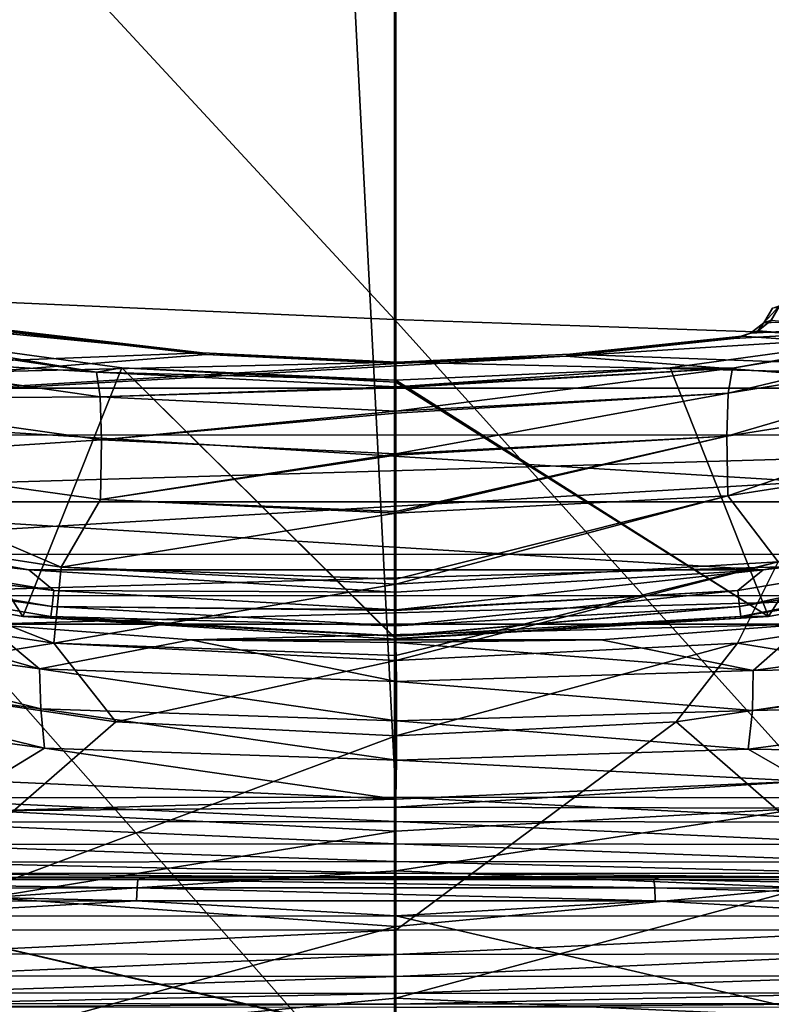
# Model space of a CAD drawing. Header units: millimetres. Extents: x -24 to 72, y 0 to 310.
# Tile 179 of 251: x -2.37 to 2.36, y 274.01 to 280.21. Entities that reach past the tile are written whole.
import ezdxf

# ---------------------------------------------------------------- set-up
doc = ezdxf.new("R2010")
doc.units = ezdxf.units.MM
doc.header["$LTSCALE"] = 65.185185
for name, color, linetype in [('120', 7, 'CONTINUOUS'), ('121', 7, 'CONTINUOUS'), ('124', 7, 'CONTINUOUS'), ('27', 7, 'CONTINUOUS'), ('31', 7, 'CONTINUOUS'), ('32', 7, 'CONTINUOUS'), ('38', 7, 'CONTINUOUS'), ('39', 7, 'CONTINUOUS'), ('43', 7, 'CONTINUOUS'), ('45', 7, 'CONTINUOUS'), ('48', 7, 'CONTINUOUS'), ('49', 7, 'CONTINUOUS'), ('58', 7, 'CONTINUOUS'), ('59', 7, 'CONTINUOUS'), ('65', 7, 'CONTINUOUS'), ('66', 7, 'CONTINUOUS'), ('67', 7, 'CONTINUOUS'), ('68', 7, 'CONTINUOUS'), ('69', 7, 'CONTINUOUS'), ('71', 7, 'CONTINUOUS'), ('83', 7, 'CONTINUOUS'), ('84', 7, 'CONTINUOUS'), ('85', 7, 'CONTINUOUS'), ('86', 7, 'CONTINUOUS')]:
    doc.layers.add(name, color=color, linetype=linetype)

msp = doc.modelspace()

# ---------------------------------------------------------------- linework, layer by layer
at = {"layer": '120', "color": 7, "linetype": 'CONTINUOUS'}
for points in [[(-3.3668, 273.791, 246.6447), (-0.0261, 273.7951, 246.882), (-3.3376, 274.5654, 246.6353), (-3.3668, 273.791, 246.6447)], [(0, 273.7951, 246.882), (0, 274.5694, 246.8685), (-3.3376, 274.5654, 246.6353), (0, 273.7951, 246.882)], [(-0.0261, 273.7951, 246.882), (-0.0131, 273.7951, 246.882), (-3.3376, 274.5654, 246.6353), (-0.0261, 273.7951, 246.882)], [(-0.0131, 273.7951, 246.882), (0, 273.7951, 246.882), (-3.3376, 274.5654, 246.6353), (-0.0131, 273.7951, 246.882)], [(0, 273.7951, 246.882), (3.3422, 273.7911, 246.6482), (0, 274.5694, 246.8685), (0, 273.7951, 246.882)], [(0, 274.5694, 246.8685), (3.3422, 273.7911, 246.6482), (3.3376, 274.5654, 246.6353), (0, 274.5694, 246.8685)]]:
    msp.add_3dface(points, dxfattribs=at)
at = {"layer": '121', "color": 7, "linetype": 'CONTINUOUS'}
for points in [[(-1.629, 274.744, 246.7366), (-4.8404, 274.7891, 246.2136), (-4.8568, 274.7363, 246.2941), (-1.629, 274.744, 246.7366)], [(-1.6235, 274.7968, 246.6546), (-4.7534, 274.8066, 246.1337), (-4.8404, 274.7891, 246.2136), (-1.6235, 274.7968, 246.6546)], [(-1.6235, 274.7968, 246.6546), (-4.8404, 274.7891, 246.2136), (-1.629, 274.744, 246.7366), (-1.6235, 274.7968, 246.6546)], [(-1.5522, 274.8141, 246.5634), (-4.7534, 274.8066, 246.1337), (-1.6235, 274.7968, 246.6546), (-1.5522, 274.8141, 246.5634)], [(1.629, 274.744, 246.7366), (-1.6235, 274.7968, 246.6546), (-1.629, 274.744, 246.7366), (1.629, 274.744, 246.7366)], [(1.6235, 274.7968, 246.6546), (-1.5522, 274.8141, 246.5634), (-1.6235, 274.7968, 246.6546), (1.6235, 274.7968, 246.6546)], [(1.6235, 274.7968, 246.6546), (-1.6235, 274.7968, 246.6546), (1.629, 274.744, 246.7366), (1.6235, 274.7968, 246.6546)], [(1.6788, 274.814, 246.5547), (-1.5522, 274.8141, 246.5634), (1.6235, 274.7968, 246.6546), (1.6788, 274.814, 246.5547)], [(4.8404, 274.7891, 246.2136), (1.6788, 274.814, 246.5547), (1.6235, 274.7968, 246.6546), (4.8404, 274.7891, 246.2136)], [(4.8404, 274.7891, 246.2136), (1.6235, 274.7968, 246.6546), (4.8568, 274.7363, 246.2941), (4.8404, 274.7891, 246.2136)], [(4.8568, 274.7363, 246.2941), (1.6235, 274.7968, 246.6546), (1.629, 274.744, 246.7366), (4.8568, 274.7363, 246.2941)], [(4.8788, 274.8062, 246.1077), (1.6788, 274.814, 246.5547), (4.8404, 274.7891, 246.2136), (4.8788, 274.8062, 246.1077)], [(-4.8679, 274.656, 246.3486), (-1.6327, 274.6638, 246.7921), (-4.8568, 274.7363, 246.2941), (-4.8679, 274.656, 246.3486)], [(-1.6327, 274.6638, 246.7921), (-1.629, 274.744, 246.7366), (-4.8568, 274.7363, 246.2941), (-1.6327, 274.6638, 246.7921)], [(-1.6327, 274.6638, 246.7921), (1.6327, 274.6638, 246.7921), (-1.629, 274.744, 246.7366), (-1.6327, 274.6638, 246.7921)], [(1.6327, 274.6638, 246.7921), (1.629, 274.744, 246.7366), (-1.629, 274.744, 246.7366), (1.6327, 274.6638, 246.7921)], [(1.6327, 274.6638, 246.7921), (4.8679, 274.656, 246.3486), (1.629, 274.744, 246.7366), (1.6327, 274.6638, 246.7921)], [(4.8679, 274.656, 246.3486), (4.8568, 274.7363, 246.2941), (1.629, 274.744, 246.7366), (4.8679, 274.656, 246.3486)], [(-4.8679, 274.656, 246.3486), (-3.3376, 274.5654, 246.6353), (-1.6327, 274.6638, 246.7921), (-4.8679, 274.656, 246.3486)], [(-3.3376, 274.5654, 246.6353), (0, 274.5694, 246.8685), (-1.6327, 274.6638, 246.7921), (-3.3376, 274.5654, 246.6353)], [(-1.6327, 274.6638, 246.7921), (0, 274.5694, 246.8685), (1.6327, 274.6638, 246.7921), (-1.6327, 274.6638, 246.7921)], [(0, 274.5694, 246.8685), (3.3376, 274.5654, 246.6353), (1.6327, 274.6638, 246.7921), (0, 274.5694, 246.8685)], [(1.6327, 274.6638, 246.7921), (3.3376, 274.5654, 246.6353), (4.8679, 274.656, 246.3486), (1.6327, 274.6638, 246.7921)]]:
    msp.add_3dface(points, dxfattribs=at)
at = {"layer": '124', "color": 7, "linetype": 'CONTINUOUS'}
for points in [[(-3.1995, 274.8069, 246.1498), (-4.7534, 274.8066, 246.1337), (-1.5522, 274.8141, 246.5634), (-3.1995, 274.8069, 246.1498)], [(0, 274.8107, 246.3685), (-3.1995, 274.8069, 246.1498), (-1.5522, 274.8141, 246.5634), (0, 274.8107, 246.3685)], [(0, 274.8107, 246.3685), (-1.5522, 274.8141, 246.5634), (1.6788, 274.814, 246.5547), (0, 274.8107, 246.3685)], [(0, 274.8107, 246.3685), (1.6788, 274.814, 246.5547), (4.8788, 274.8062, 246.1077), (0, 274.8107, 246.3685)], [(3.1995, 274.8069, 246.1498), (0, 274.8107, 246.3685), (4.8788, 274.8062, 246.1077), (3.1995, 274.8069, 246.1498)]]:
    msp.add_3dface(points, dxfattribs=at)
at = {"layer": '27', "color": 7, "linetype": 'CONTINUOUS'}
for points in [[(-4.6126, 283.2985, -3.0449), (-0.0094, 278.3227, -6.6072), (-4.6737, 278.5303, -6.4233), (-4.6126, 283.2985, -3.0449)], [(-0.0092, 283.102, -3.208), (-0.0094, 278.3227, -6.6072), (-4.6126, 283.2985, -3.0449), (-0.0092, 283.102, -3.208)], [(-0.0094, 278.3227, -6.6072), (-0.0092, 283.102, -3.208), (4.6552, 278.164, -6.4111), (-0.0094, 278.3227, -6.6072)], [(4.6552, 278.164, -6.4111), (-0.0092, 283.102, -3.208), (4.5943, 282.9523, -3.0294), (4.6552, 278.164, -6.4111)], [(-4.6737, 278.5303, -6.4233), (-0.0095, 273.2468, -9.5408), (-4.7308, 273.456, -9.3378), (-4.6737, 278.5303, -6.4233)], [(-0.0094, 278.3227, -6.6072), (-0.0095, 273.2468, -9.5408), (-4.6737, 278.5303, -6.4233), (-0.0094, 278.3227, -6.6072)], [(-0.0095, 273.2468, -9.5408), (-0.0094, 278.3227, -6.6072), (4.7121, 273.0866, -9.329), (-0.0095, 273.2468, -9.5408)], [(4.7121, 273.0866, -9.329), (-0.0094, 278.3227, -6.6072), (4.6552, 278.164, -6.4111), (4.7121, 273.0866, -9.329)]]:
    msp.add_3dface(points, dxfattribs=at)
at = {"layer": '31', "color": 7, "linetype": 'CONTINUOUS'}
for points in [[(-2.5576, 275.2298, 41.8483), (0, 275.3028, 44.9267), (-2.5548, 275.4162, 44.9267), (-2.5576, 275.2298, 41.8483)], [(0, 275.2524, 43.3109), (0, 275.3028, 44.9267), (-2.5576, 275.2298, 41.8483), (0, 275.2524, 43.3109)], [(-2.5591, 274.6843, 38.8582), (0, 275.1015, 41.7069), (-2.5576, 275.2298, 41.8483), (-2.5591, 274.6843, 38.8582)], [(0, 275.1015, 41.7069), (0, 275.2524, 43.3109), (-2.5576, 275.2298, 41.8483), (0, 275.1015, 41.7069)], [(0, 274.851, 40.1182), (0, 275.1015, 41.7069), (-2.5591, 274.6843, 38.8582), (0, 274.851, 40.1182)], [(0, 274.5005, 38.5437), (0, 274.851, 40.1182), (-2.5591, 274.6843, 38.8582), (0, 274.5005, 38.5437)], [(-2.5594, 273.8014, 35.975), (0, 274.5005, 38.5437), (-2.5591, 274.6843, 38.8582), (-2.5594, 273.8014, 35.975)], [(0, 274.0494, 36.9839), (0, 274.5005, 38.5437), (-2.5594, 273.8014, 35.975), (0, 274.0494, 36.9839)], [(0, 273.4977, 35.4428), (0, 274.0494, 36.9839), (-2.5594, 273.8014, 35.975), (0, 273.4977, 35.4428)]]:
    msp.add_3dface(points, dxfattribs=at)
at = {"layer": '32', "color": 7, "linetype": 'CONTINUOUS'}
for points in [[(0, 275.3028, 44.9267), (0, 275.2524, 43.3109), (2.5674, 275.417, 44.9267), (0, 275.3028, 44.9267)], [(2.5674, 275.417, 44.9267), (0, 275.2524, 43.3109), (2.5704, 275.2456, 41.9234), (2.5674, 275.417, 44.9267)], [(0, 275.2524, 43.3109), (0, 275.1015, 41.7069), (2.5704, 275.2456, 41.9234), (0, 275.2524, 43.3109)], [(0, 275.1015, 41.7069), (0, 274.851, 40.1182), (2.5704, 275.2456, 41.9234), (0, 275.1015, 41.7069)], [(2.5704, 275.2456, 41.9234), (0, 274.851, 40.1182), (2.5721, 274.7445, 39.0264), (2.5704, 275.2456, 41.9234)], [(0, 274.851, 40.1182), (0, 274.5005, 38.5437), (2.5721, 274.7445, 39.0264), (0, 274.851, 40.1182)], [(0, 274.5005, 38.5437), (0, 274.0494, 36.9839), (2.5721, 274.7445, 39.0264), (0, 274.5005, 38.5437)], [(2.5721, 274.7445, 39.0264), (0, 274.0494, 36.9839), (2.5728, 273.9345, 36.2478), (2.5721, 274.7445, 39.0264)], [(0, 274.0494, 36.9839), (0, 273.4977, 35.4428), (2.5728, 273.9345, 36.2478), (0, 274.0494, 36.9839)]]:
    msp.add_3dface(points, dxfattribs=at)
at = {"layer": '38', "color": 7, "linetype": 'CONTINUOUS'}
for points in [[(1.2922, 276.307, 102.2661), (2.2494, 276.1131, 87.9603), (2.5813, 276.4052, 102.2644), (1.2922, 276.307, 102.2661)], [(2.2494, 276.1131, 87.9603), (4.4697, 276.4126, 87.9604), (2.5813, 276.4052, 102.2644), (2.2494, 276.1131, 87.9603)], [(4.4697, 276.4126, 87.9604), (2.2494, 276.1131, 87.9603), (4.4592, 276.152, 73.6113), (4.4697, 276.4126, 87.9604)], [(0.0002, 276.2901, 102.2664), (2.2494, 276.1131, 87.9603), (1.2922, 276.307, 102.2661), (0.0002, 276.2901, 102.2664)], [(0.0035, 276.0438, 87.9623), (2.2494, 276.1131, 87.9603), (0.0002, 276.2901, 102.2664), (0.0035, 276.0438, 87.9623)], [(4.4592, 276.152, 73.6113), (2.2494, 276.1131, 87.9603), (2.2443, 275.8623, 73.611), (4.4592, 276.152, 73.6113)], [(4.4592, 276.152, 73.6113), (2.2443, 275.8623, 73.611), (4.4111, 275.9099, 59.2619), (4.4592, 276.152, 73.6113)], [(2.2494, 276.1131, 87.9603), (0.0035, 276.0438, 87.9623), (2.2443, 275.8623, 73.611), (2.2494, 276.1131, 87.9603)], [(2.2443, 275.8623, 73.611), (0.0035, 276.0438, 87.9623), (0.0046, 275.7967, 73.6109), (2.2443, 275.8623, 73.611)], [(3.8425, 275.5948, 44.9267), (4.4111, 275.9099, 59.2619), (2.2179, 275.6178, 59.2617), (3.8425, 275.5948, 44.9267)], [(4.4111, 275.9099, 59.2619), (2.2443, 275.8623, 73.611), (2.2179, 275.6178, 59.2617), (4.4111, 275.9099, 59.2619)], [(2.2443, 275.8623, 73.611), (0.0046, 275.7967, 73.6109), (2.2179, 275.6178, 59.2617), (2.2443, 275.8623, 73.611)], [(2.2179, 275.6178, 59.2617), (0.0046, 275.7967, 73.6109), (0.0034, 275.5495, 59.2594), (2.2179, 275.6178, 59.2617)], [(2.5674, 275.417, 44.9267), (2.2179, 275.6178, 59.2617), (0.0034, 275.5495, 59.2594), (2.5674, 275.417, 44.9267)], [(2.5674, 275.417, 44.9267), (3.8425, 275.5948, 44.9267), (2.2179, 275.6178, 59.2617), (2.5674, 275.417, 44.9267)], [(0, 275.3028, 44.9267), (2.5674, 275.417, 44.9267), (0.0034, 275.5495, 59.2594), (0, 275.3028, 44.9267)]]:
    msp.add_3dface(points, dxfattribs=at)
at = {"layer": '39', "color": 7, "linetype": 'CONTINUOUS'}
for points in [[(-4.4648, 276.43, 87.9603), (-2.2429, 276.1228, 87.9602), (-3.8626, 276.5855, 102.2613), (-4.4648, 276.43, 87.9603)], [(-3.8626, 276.5855, 102.2613), (-2.2429, 276.1228, 87.9602), (-2.5804, 276.406, 102.2644), (-3.8626, 276.5855, 102.2613)], [(-2.2429, 276.1228, 87.9602), (-4.4648, 276.43, 87.9603), (-2.2358, 275.8723, 73.6044), (-2.2429, 276.1228, 87.9602)], [(-2.2358, 275.8723, 73.6044), (-4.4648, 276.43, 87.9603), (-4.4524, 276.1699, 73.5979), (-2.2358, 275.8723, 73.6044)], [(-2.5804, 276.406, 102.2644), (-2.2429, 276.1228, 87.9602), (-1.2913, 276.3074, 102.2661), (-2.5804, 276.406, 102.2644)], [(-2.2429, 276.1228, 87.9602), (0.0035, 276.0438, 87.9623), (-1.2913, 276.3074, 102.2661), (-2.2429, 276.1228, 87.9602)], [(0.0035, 276.0438, 87.9623), (0.0002, 276.2901, 102.2664), (-1.2913, 276.3074, 102.2661), (0.0035, 276.0438, 87.9623)], [(-2.2358, 275.8723, 73.6044), (-4.4524, 276.1699, 73.5979), (-2.2115, 275.6234, 59.2584), (-2.2358, 275.8723, 73.6044)], [(-2.2115, 275.6234, 59.2584), (-4.4524, 276.1699, 73.5979), (-4.4057, 275.9199, 59.2552), (-2.2115, 275.6234, 59.2584)], [(0.0046, 275.7967, 73.6109), (0.0035, 276.0438, 87.9623), (-2.2429, 276.1228, 87.9602), (0.0046, 275.7967, 73.6109)], [(0.0046, 275.7967, 73.6109), (-2.2429, 276.1228, 87.9602), (-2.2358, 275.8723, 73.6044), (0.0046, 275.7967, 73.6109)], [(-2.5548, 275.4162, 44.9267), (-2.2115, 275.6234, 59.2584), (-4.4057, 275.9199, 59.2552), (-2.5548, 275.4162, 44.9267)], [(0.0034, 275.5495, 59.2594), (0.0046, 275.7967, 73.6109), (-2.2358, 275.8723, 73.6044), (0.0034, 275.5495, 59.2594)], [(0.0034, 275.5495, 59.2594), (-2.2358, 275.8723, 73.6044), (-2.2115, 275.6234, 59.2584), (0.0034, 275.5495, 59.2594)], [(-2.5548, 275.4162, 44.9267), (0, 275.3028, 44.9267), (-2.2115, 275.6234, 59.2584), (-2.5548, 275.4162, 44.9267)], [(0, 275.3028, 44.9267), (0.0034, 275.5495, 59.2594), (-2.2115, 275.6234, 59.2584), (0, 275.3028, 44.9267)]]:
    msp.add_3dface(points, dxfattribs=at)
at = {"layer": '43', "color": 7, "linetype": 'CONTINUOUS'}
for points in [[(7.5969, 277.5946, 102.2437), (9.9315, 278.6423, 102.2254), (1.0704, 278.0929, 102.235), (7.5969, 277.5946, 102.2437)], [(1.0704, 278.0929, 102.235), (9.9315, 278.6423, 102.2254), (2.1281, 278.2031, 102.233), (1.0704, 278.0929, 102.235)], [(2.1281, 278.2031, 102.233), (9.9315, 278.6423, 102.2254), (2.2315, 278.2365, 102.2324), (2.1281, 278.2031, 102.233)], [(2.2315, 278.2365, 102.2324), (9.9315, 278.6423, 102.2254), (2.3157, 278.3036, 102.2313), (2.2315, 278.2365, 102.2324)], [(2.3157, 278.3036, 102.2313), (9.9315, 278.6423, 102.2254), (2.3709, 278.3959, 102.2297), (2.3157, 278.3036, 102.2313)], [(-2.3887, 278.24, 102.2324), (-7.5983, 277.5969, 102.2436), (-1.1939, 278.1031, 102.2348), (-2.3887, 278.24, 102.2324)], [(-7.5983, 277.5969, 102.2436), (0.008, 278.0458, 102.2358), (-1.1939, 278.1031, 102.2348), (-7.5983, 277.5969, 102.2436)], [(-7.5983, 277.5969, 102.2436), (7.5969, 277.5946, 102.2437), (1.0704, 278.0929, 102.235), (-7.5983, 277.5969, 102.2436)], [(0.008, 278.0458, 102.2358), (-7.5983, 277.5969, 102.2436), (1.0704, 278.0929, 102.235), (0.008, 278.0458, 102.2358)], [(7.5969, 277.5946, 102.2437), (-7.5983, 277.5969, 102.2436), (-6.3798, 277.1832, 102.2508), (7.5969, 277.5946, 102.2437)], [(7.5969, 277.5946, 102.2437), (-6.3798, 277.1832, 102.2508), (-5.1321, 276.8452, 102.2567), (7.5969, 277.5946, 102.2437)], [(5.1322, 276.8437, 102.2568), (7.5969, 277.5946, 102.2437), (-5.1321, 276.8452, 102.2567), (5.1322, 276.8437, 102.2568)], [(5.1322, 276.8437, 102.2568), (-5.1321, 276.8452, 102.2567), (-3.8626, 276.5855, 102.2613), (5.1322, 276.8437, 102.2568)], [(3.8632, 276.5843, 102.2613), (5.1322, 276.8437, 102.2568), (-3.8626, 276.5855, 102.2613), (3.8632, 276.5843, 102.2613)], [(3.8632, 276.5843, 102.2613), (-3.8626, 276.5855, 102.2613), (-2.5804, 276.406, 102.2644), (3.8632, 276.5843, 102.2613)], [(2.5813, 276.4052, 102.2644), (3.8632, 276.5843, 102.2613), (-2.5804, 276.406, 102.2644), (2.5813, 276.4052, 102.2644)], [(2.5813, 276.4052, 102.2644), (-2.5804, 276.406, 102.2644), (-1.2913, 276.3074, 102.2661), (2.5813, 276.4052, 102.2644)], [(1.2922, 276.307, 102.2661), (2.5813, 276.4052, 102.2644), (-1.2913, 276.3074, 102.2661), (1.2922, 276.307, 102.2661)], [(0.0002, 276.2901, 102.2664), (1.2922, 276.307, 102.2661), (-1.2913, 276.3074, 102.2661), (0.0002, 276.2901, 102.2664)]]:
    msp.add_3dface(points, dxfattribs=at)
at = {"layer": '45', "color": 7, "linetype": 'CONTINUOUS'}
for points in [[(-6.9644, 277.8914, 102.7886), (-9.237, 278.9047, 102.7709), (-1.2178, 278.1146, 102.7847), (-6.9644, 277.8914, 102.7886)], [(-9.237, 278.9047, 102.7709), (-2.4369, 278.2568, 102.7822), (-1.2178, 278.1146, 102.7847), (-9.237, 278.9047, 102.7709)], [(2.364, 278.3198, 102.7811), (6.965, 277.8915, 102.7886), (2.28, 278.2528, 102.7822), (2.364, 278.3198, 102.7811)], [(2.1776, 278.2194, 102.7828), (6.965, 277.8915, 102.7886), (1.0948, 278.1043, 102.7848), (2.1776, 278.2194, 102.7828)], [(2.28, 278.2528, 102.7822), (6.965, 277.8915, 102.7886), (2.1776, 278.2194, 102.7828), (2.28, 278.2528, 102.7822)], [(0.0077, 278.0554, 102.7857), (-6.9644, 277.8914, 102.7886), (-1.2178, 278.1146, 102.7847), (0.0077, 278.0554, 102.7857)], [(1.0948, 278.1043, 102.7848), (6.965, 277.8915, 102.7886), (0.0077, 278.0554, 102.7857), (1.0948, 278.1043, 102.7848)], [(6.965, 277.8915, 102.7886), (-6.9644, 277.8914, 102.7886), (0.0077, 278.0554, 102.7857), (6.965, 277.8915, 102.7886)], [(4.6512, 277.1749, 102.8011), (-6.9644, 277.8914, 102.7886), (6.965, 277.8915, 102.7886), (4.6512, 277.1749, 102.8011)], [(-4.6514, 277.1749, 102.8011), (-6.9644, 277.8914, 102.7886), (4.6512, 277.1749, 102.8011), (-4.6514, 277.1749, 102.8011)], [(-2.3109, 276.7464, 102.8085), (-4.6514, 277.1749, 102.8011), (2.3109, 276.7464, 102.8085), (-2.3109, 276.7464, 102.8085)], [(2.3109, 276.7464, 102.8085), (-4.6514, 277.1749, 102.8011), (4.6512, 277.1749, 102.8011), (2.3109, 276.7464, 102.8085)], [(0, 276.6056, 102.811), (-2.3109, 276.7464, 102.8085), (2.3109, 276.7464, 102.8085), (0, 276.6056, 102.811)]]:
    msp.add_3dface(points, dxfattribs=at)
at = {"layer": '48', "color": 7, "linetype": 'CONTINUOUS'}
for points in [[(2.3109, 276.7464, 102.8085), (4.6512, 277.1749, 102.8011), (4.2785, 276.9743, 102.8256), (2.3109, 276.7464, 102.8085)], [(2.1525, 276.617, 102.8319), (2.3109, 276.7464, 102.8085), (4.2785, 276.9743, 102.8256), (2.1525, 276.617, 102.8319)], [(2.1525, 276.617, 102.8319), (4.2785, 276.9743, 102.8256), (2.1639, 276.5171, 102.9005), (2.1525, 276.617, 102.8319)], [(4.2785, 276.9743, 102.8256), (4.3007, 276.8762, 102.8942), (2.1639, 276.5171, 102.9005), (4.2785, 276.9743, 102.8256)], [(4.3007, 276.8762, 102.8942), (2.1713, 276.4525, 103.0035), (2.1639, 276.5171, 102.9005), (4.3007, 276.8762, 102.8942)], [(4.3154, 276.8128, 102.9972), (2.1713, 276.4525, 103.0035), (4.3007, 276.8762, 102.8942), (4.3154, 276.8128, 102.9972)], [(4.721, 276.8884, 103.1061), (2.3463, 276.4537, 103.1137), (4.3154, 276.8128, 102.9972), (4.721, 276.8884, 103.1061)], [(4.3154, 276.8128, 102.9972), (2.3463, 276.4537, 103.1137), (2.1713, 276.4525, 103.0035), (4.3154, 276.8128, 102.9972)], [(0, 276.6056, 102.811), (2.3109, 276.7464, 102.8085), (0, 276.4953, 102.8341), (0, 276.6056, 102.811)], [(0, 276.4953, 102.8341), (2.3109, 276.7464, 102.8085), (2.1525, 276.617, 102.8319), (0, 276.4953, 102.8341)], [(0, 276.4953, 102.8341), (2.1525, 276.617, 102.8319), (0, 276.4912, 102.8358), (0, 276.4953, 102.8341)], [(2.1525, 276.617, 102.8319), (2.1639, 276.5171, 102.9005), (0, 276.3949, 102.9026), (2.1525, 276.617, 102.8319)], [(2.1525, 276.617, 102.8319), (0, 276.3949, 102.9026), (0, 276.4912, 102.8358), (2.1525, 276.617, 102.8319)], [(2.1713, 276.4525, 103.0035), (0, 276.33, 103.0054), (2.1639, 276.5171, 102.9005), (2.1713, 276.4525, 103.0035)], [(0, 276.33, 103.0054), (0, 276.3317, 103.001), (2.1639, 276.5171, 102.9005), (0, 276.33, 103.0054)], [(2.1639, 276.5171, 102.9005), (0, 276.3317, 103.001), (0, 276.3949, 102.9026), (2.1639, 276.5171, 102.9005)], [(2.3463, 276.4537, 103.1137), (0, 276.3109, 103.1162), (2.1713, 276.4525, 103.0035), (2.3463, 276.4537, 103.1137)], [(2.1713, 276.4525, 103.0035), (0, 276.3109, 103.1162), (0, 276.33, 103.0054), (2.1713, 276.4525, 103.0035)]]:
    msp.add_3dface(points, dxfattribs=at)
at = {"layer": '49', "color": 7, "linetype": 'CONTINUOUS'}
for points in [[(-4.6514, 277.1749, 102.8011), (-2.3109, 276.7464, 102.8085), (-4.2781, 276.9743, 102.8256), (-4.6514, 277.1749, 102.8011)], [(-4.2781, 276.9743, 102.8256), (-2.1522, 276.617, 102.8319), (-4.3004, 276.8761, 102.8942), (-4.2781, 276.9743, 102.8256)], [(-4.2781, 276.9743, 102.8256), (-2.3109, 276.7464, 102.8085), (-2.1522, 276.617, 102.8319), (-4.2781, 276.9743, 102.8256)], [(-4.7228, 276.8888, 103.1061), (-4.315, 276.8127, 102.9972), (-2.3472, 276.4538, 103.1137), (-4.7228, 276.8888, 103.1061)], [(-4.3004, 276.8761, 102.8942), (-2.1636, 276.517, 102.9005), (-4.315, 276.8127, 102.9972), (-4.3004, 276.8761, 102.8942)], [(-4.3004, 276.8761, 102.8942), (-2.1522, 276.617, 102.8319), (-2.1636, 276.517, 102.9005), (-4.3004, 276.8761, 102.8942)], [(-4.315, 276.8127, 102.9972), (-2.1636, 276.517, 102.9005), (-2.1711, 276.4524, 103.0035), (-4.315, 276.8127, 102.9972)], [(-4.315, 276.8127, 102.9972), (-2.1711, 276.4524, 103.0035), (-2.3472, 276.4538, 103.1137), (-4.315, 276.8127, 102.9972)], [(-2.3109, 276.7464, 102.8085), (0, 276.6056, 102.811), (-2.1522, 276.617, 102.8319), (-2.3109, 276.7464, 102.8085)], [(-2.1522, 276.617, 102.8319), (0, 276.4953, 102.8341), (-2.1636, 276.517, 102.9005), (-2.1522, 276.617, 102.8319)], [(0, 276.6056, 102.811), (0, 276.4953, 102.8341), (-2.1522, 276.617, 102.8319), (0, 276.6056, 102.811)], [(-2.1636, 276.517, 102.9005), (0, 276.3949, 102.9026), (-2.1711, 276.4524, 103.0035), (-2.1636, 276.517, 102.9005)], [(0, 276.4953, 102.8341), (0, 276.4912, 102.8358), (-2.1636, 276.517, 102.9005), (0, 276.4953, 102.8341)], [(0, 276.4912, 102.8358), (0, 276.3949, 102.9026), (-2.1636, 276.517, 102.9005), (0, 276.4912, 102.8358)], [(0, 276.33, 103.0054), (0, 276.3109, 103.1162), (-2.3472, 276.4538, 103.1137), (0, 276.33, 103.0054)], [(-2.1711, 276.4524, 103.0035), (0, 276.33, 103.0054), (-2.3472, 276.4538, 103.1137), (-2.1711, 276.4524, 103.0035)], [(0, 276.3317, 103.001), (0, 276.33, 103.0054), (-2.1711, 276.4524, 103.0035), (0, 276.3317, 103.001)], [(0, 276.3949, 102.9026), (0, 276.3317, 103.001), (-2.1711, 276.4524, 103.0035), (0, 276.3949, 102.9026)]]:
    msp.add_3dface(points, dxfattribs=at)
at = {"layer": '58', "color": 7, "linetype": 'CONTINUOUS'}
for points in [[(1.7258, 278.0193, 196.5557), (2.3463, 276.4537, 103.1137), (3.4875, 278.2607, 196.7685), (1.7258, 278.0193, 196.5557)], [(2.3463, 276.4537, 103.1137), (4.721, 276.8884, 103.1061), (3.4875, 278.2607, 196.7685), (2.3463, 276.4537, 103.1137)], [(0, 277.9407, 196.487), (2.3463, 276.4537, 103.1137), (1.7258, 278.0193, 196.5557), (0, 277.9407, 196.487)], [(0, 277.9287, 195.8038), (2.3463, 276.4537, 103.1137), (0, 277.9407, 196.487), (0, 277.9287, 195.8038)], [(0, 276.3144, 103.3162), (2.3463, 276.4537, 103.1137), (0, 277.9287, 195.8038), (0, 276.3144, 103.3162)], [(0, 276.3109, 103.1162), (2.3463, 276.4537, 103.1137), (0, 276.3144, 103.3162), (0, 276.3109, 103.1162)]]:
    msp.add_3dface(points, dxfattribs=at)
at = {"layer": '59', "color": 7, "linetype": 'CONTINUOUS'}
for points in [[(-4.7228, 276.8888, 103.1061), (-2.3472, 276.4538, 103.1137), (-3.4868, 278.2606, 196.7685), (-4.7228, 276.8888, 103.1061)], [(-3.4868, 278.2606, 196.7685), (-2.3472, 276.4538, 103.1137), (-1.7247, 278.0192, 196.5557), (-3.4868, 278.2606, 196.7685)], [(-2.3472, 276.4538, 103.1137), (0, 276.3109, 103.1162), (-1.7247, 278.0192, 196.5557), (-2.3472, 276.4538, 103.1137)], [(0, 276.3109, 103.1162), (0, 276.3144, 103.3162), (-1.7247, 278.0192, 196.5557), (0, 276.3109, 103.1162)], [(0, 276.3144, 103.3162), (0, 277.9287, 195.8038), (-1.7247, 278.0192, 196.5557), (0, 276.3144, 103.3162)], [(0, 277.9287, 195.8038), (0, 277.9407, 196.487), (-1.7247, 278.0192, 196.5557), (0, 277.9287, 195.8038)]]:
    msp.add_3dface(points, dxfattribs=at)
at = {"layer": '65', "color": 7, "linetype": 'CONTINUOUS'}
for points in [[(0, 275.315, 246.8598), (-3.2686, 275.3111, 246.6362), (0, 275.1616, 246.8371), (0, 275.315, 246.8598)], [(0, 275.1616, 246.8371), (-3.2686, 275.3111, 246.6362), (-3.1299, 275.158, 246.632), (0, 275.1616, 246.8371)], [(0, 275.1616, 246.8371), (-3.1299, 275.158, 246.632), (0, 275.022, 246.7681), (0, 275.1616, 246.8371)], [(0, 275.022, 246.7681), (-3.1299, 275.158, 246.632), (-3.1206, 275.0184, 246.5636), (0, 275.022, 246.7681)], [(0, 275.022, 246.7681), (-3.1206, 275.0184, 246.5636), (0, 274.9104, 246.6594), (0, 275.022, 246.7681)], [(0, 274.9104, 246.6594), (-3.1206, 275.0184, 246.5636), (-3.1061, 274.9068, 246.4559), (0, 274.9104, 246.6594)], [(0, 274.8376, 246.5218), (0, 274.9104, 246.6594), (-3.1061, 274.9068, 246.4559), (0, 274.8376, 246.5218)], [(-3.088, 274.8341, 246.3194), (0, 274.8376, 246.5218), (-3.1061, 274.9068, 246.4559), (-3.088, 274.8341, 246.3194)], [(-3.1995, 274.8069, 246.1498), (0, 274.8107, 246.3685), (-3.088, 274.8341, 246.3194), (-3.1995, 274.8069, 246.1498)], [(-3.088, 274.8341, 246.3194), (0, 274.8107, 246.3685), (0, 274.8376, 246.5218), (-3.088, 274.8341, 246.3194)], [(-3.2686, 274.4811, 199.082), (0, 274.4772, 198.8584), (-3.1299, 274.3282, 199.0916), (-3.2686, 274.4811, 199.082)], [(-3.1299, 274.3282, 199.0916), (0, 274.4772, 198.8584), (0, 274.3246, 198.8865), (-3.1299, 274.3282, 199.0916)], [(-3.1299, 274.3282, 199.0916), (0, 274.3246, 198.8865), (-3.1206, 274.1911, 199.1648), (-3.1299, 274.3282, 199.0916)], [(0, 274.3246, 198.8865), (0, 274.1875, 198.9603), (-3.1206, 274.1911, 199.1648), (0, 274.3246, 198.8865)], [(-3.1206, 274.1911, 199.1648), (0, 274.1875, 198.9603), (-3.1061, 274.0833, 199.2763), (-3.1206, 274.1911, 199.1648)], [(0, 274.1875, 198.9603), (0, 274.0798, 199.0728), (-3.1061, 274.0833, 199.2763), (0, 274.1875, 198.9603)], [(0, 274.0798, 199.0728), (-3.088, 274.0154, 199.4153), (-3.1061, 274.0833, 199.2763), (0, 274.0798, 199.0728)], [(0, 274.0118, 199.2129), (-3.088, 274.0154, 199.4153), (0, 274.0798, 199.0728), (0, 274.0118, 199.2129)], [(0, 274.0118, 199.2129), (-3.1995, 273.9941, 199.5858), (-3.088, 274.0154, 199.4153), (0, 274.0118, 199.2129)], [(0, 273.9903, 199.367), (-3.1995, 273.9941, 199.5858), (0, 274.0118, 199.2129), (0, 273.9903, 199.367)]]:
    msp.add_3dface(points, dxfattribs=at)
at = {"layer": '66', "color": 7, "linetype": 'CONTINUOUS'}
for points in [[(0, 275.315, 246.8598), (0, 275.1616, 246.8371), (3.1299, 275.158, 246.632), (0, 275.315, 246.8598)], [(3.2686, 275.3111, 246.6362), (0, 275.315, 246.8598), (3.1299, 275.158, 246.632), (3.2686, 275.3111, 246.6362)], [(0, 275.1616, 246.8371), (0, 275.022, 246.7681), (3.1206, 275.0184, 246.5636), (0, 275.1616, 246.8371)], [(3.1299, 275.158, 246.632), (0, 275.1616, 246.8371), (3.1206, 275.0184, 246.5636), (3.1299, 275.158, 246.632)], [(0, 275.022, 246.7681), (0, 274.9104, 246.6594), (3.1061, 274.9068, 246.4559), (0, 275.022, 246.7681)], [(3.1206, 275.0184, 246.5636), (0, 275.022, 246.7681), (3.1061, 274.9068, 246.4559), (3.1206, 275.0184, 246.5636)], [(0, 274.9104, 246.6594), (0, 274.8376, 246.5218), (3.088, 274.8341, 246.3194), (0, 274.9104, 246.6594)], [(0, 274.9104, 246.6594), (3.088, 274.8341, 246.3194), (3.1061, 274.9068, 246.4559), (0, 274.9104, 246.6594)], [(0, 274.8376, 246.5218), (0, 274.8107, 246.3685), (3.1995, 274.8069, 246.1498), (0, 274.8376, 246.5218)], [(0, 274.8376, 246.5218), (3.1995, 274.8069, 246.1498), (3.088, 274.8341, 246.3194), (0, 274.8376, 246.5218)], [(0, 274.3246, 198.8865), (0, 274.4772, 198.8584), (3.2686, 274.4811, 199.082), (0, 274.3246, 198.8865)], [(0, 274.3246, 198.8865), (3.2686, 274.4811, 199.082), (3.1299, 274.3282, 199.0916), (0, 274.3246, 198.8865)], [(0, 274.1875, 198.9603), (0, 274.3246, 198.8865), (3.1299, 274.3282, 199.0916), (0, 274.1875, 198.9603)], [(0, 274.1875, 198.9603), (3.1299, 274.3282, 199.0916), (3.1206, 274.1911, 199.1648), (0, 274.1875, 198.9603)], [(0, 274.0798, 199.0728), (0, 274.1875, 198.9603), (3.1206, 274.1911, 199.1648), (0, 274.0798, 199.0728)], [(0, 274.0798, 199.0728), (3.1206, 274.1911, 199.1648), (3.1061, 274.0833, 199.2763), (0, 274.0798, 199.0728)], [(0, 274.0118, 199.2129), (0, 274.0798, 199.0728), (3.1061, 274.0833, 199.2763), (0, 274.0118, 199.2129)], [(3.088, 274.0154, 199.4153), (0, 274.0118, 199.2129), (3.1061, 274.0833, 199.2763), (3.088, 274.0154, 199.4153)], [(0, 273.9903, 199.367), (0, 274.0118, 199.2129), (3.088, 274.0154, 199.4153), (0, 273.9903, 199.367)], [(3.1995, 273.9941, 199.5858), (0, 273.9903, 199.367), (3.088, 274.0154, 199.4153), (3.1995, 273.9941, 199.5858)]]:
    msp.add_3dface(points, dxfattribs=at)
at = {"layer": '67', "color": 7, "linetype": 'CONTINUOUS'}
for points in [[(0, 275.315, 246.8598), (3.2686, 275.3111, 246.6362), (0, 307.7993, 246.5763), (0, 275.315, 246.8598)], [(0, 307.7993, 246.5763), (3.2686, 275.3111, 246.6362), (1.6765, 307.7971, 246.5184), (0, 307.7993, 246.5763)], [(1.6765, 307.7971, 246.5184), (3.2686, 275.3111, 246.6362), (3.3454, 307.7905, 246.3449), (1.6765, 307.7971, 246.5184)], [(3.5531, 276.0569, 199.0814), (3.2686, 274.4811, 199.082), (1.7634, 275.7891, 198.8889), (3.5531, 276.0569, 199.0814)], [(3.2686, 274.4811, 199.082), (0, 274.4772, 198.8584), (1.7634, 275.7891, 198.8889), (3.2686, 274.4811, 199.082)], [(0, 274.4772, 198.8584), (0, 275.7012, 198.8264), (1.7634, 275.7891, 198.8889), (0, 274.4772, 198.8584)]]:
    msp.add_3dface(points, dxfattribs=at)
at = {"layer": '68', "color": 7, "linetype": 'CONTINUOUS'}
for points in [[(2.118, 278.017, 197.0704), (4.1991, 278.3617, 197.3804), (2.0924, 277.8604, 197.5569), (2.118, 278.017, 197.0704)], [(4.1991, 278.3617, 197.3804), (4.1509, 278.1943, 197.8615), (2.0924, 277.8604, 197.5569), (4.1991, 278.3617, 197.3804)], [(2.118, 278.017, 197.0704), (3.4875, 278.2607, 196.7685), (4.1991, 278.3617, 197.3804), (2.118, 278.017, 197.0704)], [(1.7258, 278.0193, 196.5557), (3.4875, 278.2607, 196.7685), (2.118, 278.017, 197.0704), (1.7258, 278.0193, 196.5557)], [(4.1332, 277.9141, 198.314), (2.0825, 277.5881, 198.0144), (4.1509, 278.1943, 197.8615), (4.1332, 277.9141, 198.314)], [(4.1509, 278.1943, 197.8615), (2.0825, 277.5881, 198.0144), (2.0924, 277.8604, 197.5569), (4.1509, 278.1943, 197.8615)], [(0, 277.9407, 196.487), (1.7258, 278.0193, 196.5557), (0, 277.8987, 196.9661), (0, 277.9407, 196.487)], [(0, 277.8987, 196.9661), (1.7258, 278.0193, 196.5557), (2.118, 278.017, 197.0704), (0, 277.8987, 196.9661)], [(0, 277.8987, 196.9661), (2.118, 278.017, 197.0704), (0, 277.8925, 196.997), (0, 277.8987, 196.9661)], [(2.118, 278.017, 197.0704), (2.0924, 277.8604, 197.5569), (0, 277.746, 197.4541), (2.118, 278.017, 197.0704)], [(2.118, 278.017, 197.0704), (0, 277.746, 197.4541), (0, 277.8925, 196.997), (2.118, 278.017, 197.0704)], [(4.1332, 277.9141, 198.314), (2.0904, 277.2132, 198.4026), (2.0825, 277.5881, 198.0144), (4.1332, 277.9141, 198.314)], [(4.1498, 277.5351, 198.6978), (2.0904, 277.2132, 198.4026), (4.1332, 277.9141, 198.314), (4.1498, 277.5351, 198.6978)], [(2.0825, 277.5881, 198.0144), (0, 277.4768, 197.9128), (2.0924, 277.8604, 197.5569), (2.0825, 277.5881, 198.0144)], [(0, 277.4768, 197.9128), (0, 277.7327, 197.4836), (2.0924, 277.8604, 197.5569), (0, 277.4768, 197.9128)], [(2.0924, 277.8604, 197.5569), (0, 277.7327, 197.4836), (0, 277.746, 197.4541), (2.0924, 277.8604, 197.5569)], [(2.0904, 277.2132, 198.4026), (0, 277.1035, 198.3023), (2.0825, 277.5881, 198.0144), (2.0904, 277.2132, 198.4026)], [(0, 277.1035, 198.3023), (0, 277.115, 198.2928), (2.0825, 277.5881, 198.0144), (0, 277.1035, 198.3023)], [(2.0825, 277.5881, 198.0144), (0, 277.115, 198.2928), (0, 277.4692, 197.9228), (2.0825, 277.5881, 198.0144)], [(0, 277.4768, 197.9128), (2.0825, 277.5881, 198.0144), (0, 277.4692, 197.9228), (0, 277.4768, 197.9128)], [(4.1498, 277.5351, 198.6978), (2.4056, 276.7979, 198.7192), (2.0904, 277.2132, 198.4026), (4.1498, 277.5351, 198.6978)], [(2.4056, 276.7979, 198.7192), (0, 276.6568, 198.5907), (2.0904, 277.2132, 198.4026), (2.4056, 276.7979, 198.7192)], [(0, 276.6568, 198.5907), (0, 276.6877, 198.5752), (2.0904, 277.2132, 198.4026), (0, 276.6568, 198.5907)], [(2.0904, 277.2132, 198.4026), (0, 276.6877, 198.5752), (0, 277.1035, 198.3023), (2.0904, 277.2132, 198.4026)], [(2.1497, 276.2853, 198.8624), (0, 276.1759, 198.7641), (2.4056, 276.7979, 198.7192), (2.1497, 276.2853, 198.8624)], [(0, 276.1759, 198.7641), (0, 276.2086, 198.7561), (2.4056, 276.7979, 198.7192), (0, 276.1759, 198.7641)], [(2.4056, 276.7979, 198.7192), (0, 276.2086, 198.7561), (0, 276.6568, 198.5907), (2.4056, 276.7979, 198.7192)], [(4.267, 276.6097, 199.1512), (2.1497, 276.2853, 198.8624), (2.4056, 276.7979, 198.7192), (4.267, 276.6097, 199.1512)], [(4.267, 276.6097, 199.1512), (3.5531, 276.0569, 199.0814), (2.1497, 276.2853, 198.8624), (4.267, 276.6097, 199.1512)], [(1.7634, 275.7891, 198.8889), (0, 275.7012, 198.8264), (2.1497, 276.2853, 198.8624), (1.7634, 275.7891, 198.8889)], [(2.1497, 276.2853, 198.8624), (0, 275.7012, 198.8264), (0, 276.1759, 198.7641), (2.1497, 276.2853, 198.8624)], [(3.5531, 276.0569, 199.0814), (1.7634, 275.7891, 198.8889), (2.1497, 276.2853, 198.8624), (3.5531, 276.0569, 199.0814)]]:
    msp.add_3dface(points, dxfattribs=at)
at = {"layer": '69', "color": 7, "linetype": 'CONTINUOUS'}
for points in [[(-3.7424, 278.2665, 197.2946), (-3.4868, 278.2606, 196.7685), (-1.884, 277.9924, 197.0484), (-3.7424, 278.2665, 197.2946)], [(-3.7424, 278.2665, 197.2946), (-1.884, 277.9924, 197.0484), (-3.6988, 278.102, 197.7772), (-3.7424, 278.2665, 197.2946)], [(-3.4868, 278.2606, 196.7685), (-1.7247, 278.0192, 196.5557), (-1.884, 277.9924, 197.0484), (-3.4868, 278.2606, 196.7685)], [(-1.884, 277.9924, 197.0484), (-1.8612, 277.8366, 197.5353), (-3.6988, 278.102, 197.7772), (-1.884, 277.9924, 197.0484)], [(-1.8612, 277.8366, 197.5353), (-3.6825, 277.824, 198.2311), (-3.6988, 278.102, 197.7772), (-1.8612, 277.8366, 197.5353)], [(-1.7247, 278.0192, 196.5557), (0, 277.9407, 196.487), (-1.884, 277.9924, 197.0484), (-1.7247, 278.0192, 196.5557)], [(0, 277.9407, 196.487), (0, 277.8987, 196.9661), (-1.884, 277.9924, 197.0484), (0, 277.9407, 196.487)], [(-1.884, 277.9924, 197.0484), (0, 277.8987, 196.9661), (-1.8612, 277.8366, 197.5353), (-1.884, 277.9924, 197.0484)], [(0, 277.8987, 196.9661), (0, 277.8925, 196.997), (-1.8612, 277.8366, 197.5353), (0, 277.8987, 196.9661)], [(0, 277.8925, 196.997), (0, 277.746, 197.4541), (-1.8612, 277.8366, 197.5353), (0, 277.8925, 196.997)], [(-1.8523, 277.5649, 197.9932), (-3.6825, 277.824, 198.2311), (-1.8612, 277.8366, 197.5353), (-1.8523, 277.5649, 197.9932)], [(0, 277.746, 197.4541), (-1.8523, 277.5649, 197.9932), (-1.8612, 277.8366, 197.5353), (0, 277.746, 197.4541)], [(-1.8523, 277.5649, 197.9932), (-3.697, 277.446, 198.6161), (-3.6825, 277.824, 198.2311), (-1.8523, 277.5649, 197.9932)], [(0, 277.746, 197.4541), (0, 277.7327, 197.4836), (-1.8523, 277.5649, 197.9932), (0, 277.746, 197.4541)], [(0, 277.7327, 197.4836), (0, 277.4768, 197.9128), (-1.8523, 277.5649, 197.9932), (0, 277.7327, 197.4836)], [(-1.8593, 277.1903, 198.3817), (-3.697, 277.446, 198.6161), (-1.8523, 277.5649, 197.9932), (-1.8593, 277.1903, 198.3817)], [(0, 277.4768, 197.9128), (-1.8593, 277.1903, 198.3817), (-1.8523, 277.5649, 197.9932), (0, 277.4768, 197.9128)], [(0, 277.4768, 197.9128), (0, 277.4692, 197.9228), (-1.8593, 277.1903, 198.3817), (0, 277.4768, 197.9128)], [(0, 277.4692, 197.9228), (0, 277.115, 198.2928), (-1.8593, 277.1903, 198.3817), (0, 277.4692, 197.9228)], [(-2.1068, 276.7649, 198.6893), (-4.1829, 277.0843, 198.979), (-3.697, 277.446, 198.6161), (-2.1068, 276.7649, 198.6893)], [(-1.8593, 277.1903, 198.3817), (-2.1068, 276.7649, 198.6893), (-3.697, 277.446, 198.6161), (-1.8593, 277.1903, 198.3817)], [(0, 277.1035, 198.3023), (-2.1068, 276.7649, 198.6893), (-1.8593, 277.1903, 198.3817), (0, 277.1035, 198.3023)], [(0, 277.115, 198.2928), (0, 277.1035, 198.3023), (-1.8593, 277.1903, 198.3817), (0, 277.115, 198.2928)], [(-4.1829, 277.0843, 198.979), (-2.153, 276.2856, 198.8627), (-4.2735, 276.611, 199.1524), (-4.1829, 277.0843, 198.979)], [(-4.1829, 277.0843, 198.979), (-2.1068, 276.7649, 198.6893), (-2.153, 276.2856, 198.8627), (-4.1829, 277.0843, 198.979)], [(0, 277.1035, 198.3023), (0, 276.6877, 198.5752), (-2.1068, 276.7649, 198.6893), (0, 277.1035, 198.3023)], [(-2.1068, 276.7649, 198.6893), (0, 276.6568, 198.5907), (-2.153, 276.2856, 198.8627), (-2.1068, 276.7649, 198.6893)], [(0, 276.6877, 198.5752), (0, 276.6568, 198.5907), (-2.1068, 276.7649, 198.6893), (0, 276.6877, 198.5752)], [(0, 276.6568, 198.5907), (0, 276.2086, 198.7561), (-2.153, 276.2856, 198.8627), (0, 276.6568, 198.5907)], [(-4.2735, 276.611, 199.1524), (-2.153, 276.2856, 198.8627), (-3.5527, 276.0569, 199.0814), (-4.2735, 276.611, 199.1524)], [(-3.5527, 276.0569, 199.0814), (-2.153, 276.2856, 198.8627), (-1.7632, 275.7891, 198.8889), (-3.5527, 276.0569, 199.0814)], [(0, 276.2086, 198.7561), (0, 276.1759, 198.7641), (-2.153, 276.2856, 198.8627), (0, 276.2086, 198.7561)], [(-2.153, 276.2856, 198.8627), (0, 276.1759, 198.7641), (-1.7632, 275.7891, 198.8889), (-2.153, 276.2856, 198.8627)], [(0, 276.1759, 198.7641), (0, 275.7012, 198.8264), (-1.7632, 275.7891, 198.8889), (0, 276.1759, 198.7641)]]:
    msp.add_3dface(points, dxfattribs=at)
at = {"layer": '71', "color": 7, "linetype": 'CONTINUOUS'}
for points in [[(-3.3455, 307.7905, 246.3449), (-3.2686, 275.3111, 246.6362), (-1.6765, 307.7971, 246.5184), (-3.3455, 307.7905, 246.3449)], [(-3.2686, 275.3111, 246.6362), (0, 275.315, 246.8598), (-1.6765, 307.7971, 246.5184), (-3.2686, 275.3111, 246.6362)], [(0, 275.315, 246.8598), (0, 307.7993, 246.5763), (-1.6765, 307.7971, 246.5184), (0, 275.315, 246.8598)], [(-3.2686, 274.4811, 199.082), (-3.5527, 276.0569, 199.0814), (-1.7632, 275.7891, 198.8889), (-3.2686, 274.4811, 199.082)], [(0, 275.7012, 198.8264), (-3.2686, 274.4811, 199.082), (-1.7632, 275.7891, 198.8889), (0, 275.7012, 198.8264)], [(0, 274.4772, 198.8584), (-3.2686, 274.4811, 199.082), (0, 275.7012, 198.8264), (0, 274.4772, 198.8584)]]:
    msp.add_3dface(points, dxfattribs=at)
at = {"layer": '83', "color": 7, "linetype": 'CONTINUOUS'}
for points in [[(-1.2178, 278.1146, 102.7847), (-2.4369, 278.2568, 102.7822), (-2.4128, 278.2484, 102.5073), (-1.2178, 278.1146, 102.7847)], [(-2.3887, 278.24, 102.2324), (-1.2178, 278.1146, 102.7847), (-2.4128, 278.2484, 102.5073), (-2.3887, 278.24, 102.2324)], [(-2.3887, 278.24, 102.2324), (-1.1939, 278.1031, 102.2348), (-1.2178, 278.1146, 102.7847), (-2.3887, 278.24, 102.2324)], [(-1.1939, 278.1031, 102.2348), (0.0077, 278.0554, 102.7857), (-1.2178, 278.1146, 102.7847), (-1.1939, 278.1031, 102.2348)], [(-1.1939, 278.1031, 102.2348), (0.008, 278.0458, 102.2358), (0.0077, 278.0554, 102.7857), (-1.1939, 278.1031, 102.2348)]]:
    msp.add_3dface(points, dxfattribs=at)
at = {"layer": '84', "color": 7, "linetype": 'CONTINUOUS'}
for points in [[(1.0704, 278.0929, 102.235), (2.1281, 278.2031, 102.233), (1.0948, 278.1043, 102.7848), (1.0704, 278.0929, 102.235)], [(2.1776, 278.2194, 102.7828), (1.0948, 278.1043, 102.7848), (2.1528, 278.2113, 102.5082), (2.1776, 278.2194, 102.7828)], [(1.0948, 278.1043, 102.7848), (2.1281, 278.2031, 102.233), (2.1528, 278.2113, 102.5082), (1.0948, 278.1043, 102.7848)], [(1.0704, 278.0929, 102.235), (1.0948, 278.1043, 102.7848), (0.0077, 278.0554, 102.7857), (1.0704, 278.0929, 102.235)], [(0.008, 278.0458, 102.2358), (1.0704, 278.0929, 102.235), (0.0077, 278.0554, 102.7857), (0.008, 278.0458, 102.2358)]]:
    msp.add_3dface(points, dxfattribs=at)
at = {"layer": '85', "color": 7, "linetype": 'CONTINUOUS'}
for points in [[(2.3157, 278.3036, 102.2313), (2.3709, 278.3959, 102.2297), (2.4168, 278.4108, 102.7563), (2.3157, 278.3036, 102.2313)], [(2.3622, 278.319, 102.7637), (2.3157, 278.3036, 102.2313), (2.4168, 278.4108, 102.7563), (2.3622, 278.319, 102.7637)], [(2.2315, 278.2365, 102.2324), (2.3157, 278.3036, 102.2313), (2.2789, 278.2524, 102.773), (2.2315, 278.2365, 102.2324)], [(2.2789, 278.2524, 102.773), (2.3157, 278.3036, 102.2313), (2.3622, 278.319, 102.7637), (2.2789, 278.2524, 102.773)], [(2.1281, 278.2031, 102.233), (2.2315, 278.2365, 102.2324), (2.1528, 278.2113, 102.5082), (2.1281, 278.2031, 102.233)], [(2.2315, 278.2365, 102.2324), (2.1776, 278.2194, 102.7828), (2.1528, 278.2113, 102.5082), (2.2315, 278.2365, 102.2324)], [(2.1776, 278.2194, 102.7828), (2.2315, 278.2365, 102.2324), (2.2789, 278.2524, 102.773), (2.1776, 278.2194, 102.7828)]]:
    msp.add_3dface(points, dxfattribs=at)
at = {"layer": '86', "color": 7, "linetype": 'CONTINUOUS'}
for points in [[(2.364, 278.3198, 102.7811), (2.3622, 278.319, 102.7637), (2.4168, 278.4108, 102.7563), (2.364, 278.3198, 102.7811)], [(2.28, 278.2528, 102.7822), (2.2789, 278.2524, 102.773), (2.3622, 278.319, 102.7637), (2.28, 278.2528, 102.7822)], [(2.364, 278.3198, 102.7811), (2.28, 278.2528, 102.7822), (2.3622, 278.319, 102.7637), (2.364, 278.3198, 102.7811)], [(2.28, 278.2528, 102.7822), (2.1776, 278.2194, 102.7828), (2.2789, 278.2524, 102.773), (2.28, 278.2528, 102.7822)]]:
    msp.add_3dface(points, dxfattribs=at)

doc.saveas('drawing.dxf')
